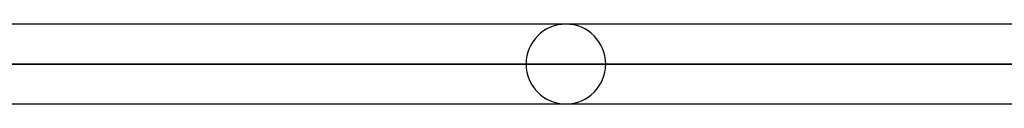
# Model space of a CAD drawing. Header units: millimetres. Extents: x -185 to 185, y -54 to 130.
# Tile 17 of 76: x -63.57 to -47.88, y 36.81 to 38.08. Entities that reach past the tile are written whole.
import ezdxf

# ---------------------------------------------------------------- set-up
doc = ezdxf.new("R2010")
doc.units = ezdxf.units.MM
doc.layers.add('MAIN-1', color=7, linetype='Continuous')
doc.layers.add('MAIN-2', color=7, linetype='Continuous')

msp = doc.modelspace()

# ---------------------------------------------------------------- linework, layer by layer
at = {"layer": 'MAIN-1'}
for p, q in [((96.074, 38.083), (-96.074, 38.083)), ((96.649, 37.447), (-96.649, 37.447)), ((-96.053, 36.813), (96.053, 36.813))]:
    msp.add_line(p, q, dxfattribs=at)
at = {"layer": 'MAIN-2'}
for p, q in [((-96.649, 37.447), (96.649, 37.447)), ((-95.763, 37.447), (95.763, 37.447)), ((95.763, 37.447), (-95.763, 37.447)), ((-55.499, 37.447), (-41.768, 37.447)), ((-41.768, 37.447), (-55.499, 37.447)), ((-40.762, 37.447), (-54.229, 37.447)), ((-54.229, 37.447), (-40.762, 37.447))]:
    msp.add_line(p, q, dxfattribs=at)
for start, end in [(0, 180), (180, 0)]:
    msp.add_arc((-54.864, 37.447), 0.635, start, end, dxfattribs=at)

doc.saveas('drawing.dxf')
